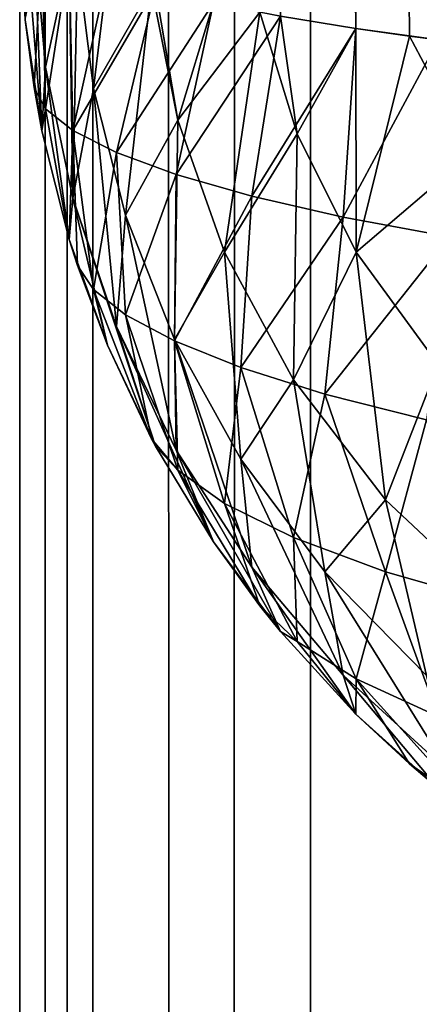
# Model space of a CAD drawing. Extents: x -265 to 265, y 0 to 1307.
# Tile 230 of 256: x -265 to -264.297, y 845.07 to 846.803. Entities that reach past the tile are written whole.
import ezdxf

# ---------------------------------------------------------------- set-up
doc = ezdxf.new("R2010")
doc.units = 0
doc.header["$LTSCALE"] = 65.185185
for name, color, linetype in [('156', 7, 'CONTINUOUS'), ('158', 7, 'CONTINUOUS'), ('159', 7, 'CONTINUOUS'), ('167', 7, 'CONTINUOUS'), ('169', 7, 'CONTINUOUS'), ('3', 7, 'CONTINUOUS'), ('4', 7, 'CONTINUOUS')]:
    doc.layers.add(name, color=color, linetype=linetype)

msp = doc.modelspace()

# ---------------------------------------------------------------- linework, layer by layer
at = {"layer": '156', "color": 7, "linetype": 'CONTINUOUS'}
for points in [[(-264.4093, 873.2129, 24.4191), (-264.2635, 846.7675, 24.5503), (-264.2635, 873.2326, 24.5503), (-264.4093, 873.2129, 24.4191)], [(-264.5417, 873.1911, 24.274), (-264.4093, 846.7871, 24.4191), (-264.4093, 873.2129, 24.4191), (-264.5417, 873.1911, 24.274)], [(-264.3149, 846.7739, 24.507), (-264.2635, 846.7675, 24.5503), (-264.4093, 873.2129, 24.4191), (-264.3149, 846.7739, 24.507)], [(-264.4093, 846.7871, 24.4191), (-264.3149, 846.7739, 24.507), (-264.4093, 873.2129, 24.4191), (-264.4093, 846.7871, 24.4191)], [(-264.5417, 846.8089, 24.274), (-264.4093, 846.7871, 24.4191), (-264.5417, 873.1911, 24.274), (-264.5417, 846.8089, 24.274)]]:
    msp.add_3dface(points, dxfattribs=at)
at = {"layer": '158', "color": 7, "linetype": 'CONTINUOUS'}
for points in [[(-264.3149, 873.2261, 15.493), (-264.2635, 873.2325, 15.4497), (-264.4093, 846.7871, 15.5809), (-264.3149, 873.2261, 15.493)], [(-264.4093, 846.7871, 15.5809), (-264.2635, 873.2325, 15.4497), (-264.2635, 846.7674, 15.4497), (-264.4093, 846.7871, 15.5809)], [(-264.4093, 873.2129, 15.5809), (-264.3149, 873.2261, 15.493), (-264.4093, 846.7871, 15.5809), (-264.4093, 873.2129, 15.5809)], [(-264.5417, 846.8089, 15.726), (-264.4093, 873.2129, 15.5809), (-264.4093, 846.7871, 15.5809), (-264.5417, 846.8089, 15.726)]]:
    msp.add_3dface(points, dxfattribs=at)
at = {"layer": '159', "color": 7, "linetype": 'CONTINUOUS'}
for points in [[(-265, 847, 23), (-264.9902, 846.8027, 16.9704), (-264.9902, 846.8027, 23.0296), (-265, 847, 23)], [(-264.9747, 846.6831, 16.9525), (-264.9611, 846.6073, 16.9411), (-264.9902, 846.8027, 23.0296), (-264.9747, 846.6831, 16.9525)], [(-264.9902, 846.8027, 23.0296), (-264.9611, 846.6073, 16.9411), (-264.9611, 846.6073, 23.0589), (-264.9902, 846.8027, 23.0296)], [(-264.9902, 846.8027, 16.9704), (-264.9747, 846.6831, 16.9525), (-264.9902, 846.8027, 23.0296), (-264.9902, 846.8027, 16.9704)], [(-264.9611, 846.6073, 16.9411), (-264.9128, 846.4158, 16.9124), (-264.9611, 846.6073, 23.0589), (-264.9611, 846.6073, 16.9411)], [(-264.9611, 846.6073, 23.0589), (-264.9128, 846.4158, 16.9124), (-264.9128, 846.4158, 23.0876), (-264.9611, 846.6073, 23.0589)], [(-264.8982, 846.37, 16.9055), (-264.8459, 846.2301, 16.8845), (-264.9128, 846.4158, 23.0876), (-264.8982, 846.37, 16.9055)], [(-264.9128, 846.4158, 23.0876), (-264.8459, 846.2301, 16.8845), (-264.8459, 846.2301, 23.1155), (-264.9128, 846.4158, 23.0876)], [(-264.9128, 846.4158, 16.9124), (-264.8982, 846.37, 16.9055), (-264.9128, 846.4158, 23.0876), (-264.9128, 846.4158, 16.9124)], [(-264.768, 846.0651, 16.8598), (-264.7611, 846.0522, 16.8578), (-264.8459, 846.2301, 23.1155), (-264.768, 846.0651, 16.8598)], [(-264.8459, 846.2301, 23.1155), (-264.7611, 846.0522, 16.8578), (-264.7611, 846.0522, 23.1422), (-264.8459, 846.2301, 23.1155)], [(-264.8459, 846.2301, 16.8845), (-264.768, 846.0651, 16.8598), (-264.8459, 846.2301, 23.1155), (-264.8459, 846.2301, 16.8845)], [(-264.7611, 846.0522, 16.8578), (-264.6594, 845.8836, 16.8325), (-264.7611, 846.0522, 23.1422), (-264.7611, 846.0522, 16.8578)], [(-264.7611, 846.0522, 23.1422), (-264.6594, 845.8836, 16.8325), (-264.6594, 845.8836, 23.1675), (-264.7611, 846.0522, 23.1422)], [(-264.578, 845.7712, 16.8157), (-264.5417, 845.726, 16.8089), (-264.6594, 845.8836, 23.1675), (-264.578, 845.7712, 16.8157)], [(-264.6594, 845.8836, 23.1675), (-264.5417, 845.726, 16.8089), (-264.5417, 845.726, 23.1911), (-264.6594, 845.8836, 23.1675)], [(-264.6594, 845.8836, 16.8325), (-264.578, 845.7712, 16.8157), (-264.6594, 845.8836, 23.1675), (-264.6594, 845.8836, 16.8325)], [(-264.5417, 845.726, 16.8089), (-264.4093, 845.5809, 16.7871), (-264.5417, 845.726, 23.1911), (-264.5417, 845.726, 16.8089)], [(-264.5417, 845.726, 23.1911), (-264.4093, 845.5809, 16.7871), (-264.4093, 845.5809, 23.2129), (-264.5417, 845.726, 23.1911)], [(-264.3149, 845.493, 16.7739), (-264.2635, 845.4497, 16.7675), (-264.4093, 845.5809, 23.2129), (-264.3149, 845.493, 16.7739)], [(-264.4093, 845.5809, 23.2129), (-264.2635, 845.4497, 16.7675), (-264.2635, 845.4497, 23.2326), (-264.4093, 845.5809, 23.2129)], [(-264.4093, 845.5809, 16.7871), (-264.3149, 845.493, 16.7739), (-264.4093, 845.5809, 23.2129), (-264.4093, 845.5809, 16.7871)]]:
    msp.add_3dface(points, dxfattribs=at)
at = {"layer": '167', "color": 7, "linetype": 'CONTINUOUS'}
for points in [[(-264.9611, 846.9411, 16.6073), (-264.9747, 846.6831, 16.9525), (-264.9902, 846.8027, 16.9704), (-264.9611, 846.9411, 16.6073)], [(-264.9747, 846.6831, 16.9525), (-264.9611, 846.9411, 16.6073), (-264.9548, 846.6457, 16.7194), (-264.9747, 846.6831, 16.9525)], [(-264.9611, 846.9411, 16.6073), (-264.9128, 846.9124, 16.4158), (-264.9548, 846.6457, 16.7194), (-264.9611, 846.9411, 16.6073)], [(-264.9548, 846.6457, 16.7194), (-264.9128, 846.9124, 16.4158), (-264.9067, 846.6074, 16.4884), (-264.9548, 846.6457, 16.7194)], [(-264.9128, 846.9124, 16.4158), (-264.8459, 846.8845, 16.2301), (-264.9067, 846.6074, 16.4884), (-264.9128, 846.9124, 16.4158)], [(-264.8459, 846.8845, 16.2301), (-264.7611, 846.8578, 16.0522), (-264.9067, 846.6074, 16.4884), (-264.8459, 846.8845, 16.2301)], [(-264.9067, 846.6074, 16.4884), (-264.7611, 846.8578, 16.0522), (-264.8301, 846.5687, 16.2625), (-264.9067, 846.6074, 16.4884)], [(-264.7611, 846.8578, 16.0522), (-264.6594, 846.8325, 15.8836), (-264.8301, 846.5687, 16.2625), (-264.7611, 846.8578, 16.0522)], [(-264.8301, 846.5687, 16.2625), (-264.6594, 846.8325, 15.8836), (-264.7251, 846.5301, 16.045), (-264.8301, 846.5687, 16.2625)], [(-264.6594, 846.8325, 15.8836), (-264.5417, 846.8089, 15.726), (-264.7251, 846.5301, 16.045), (-264.6594, 846.8325, 15.8836)], [(-264.7251, 846.5301, 16.045), (-264.5417, 846.8089, 15.726), (-264.592, 846.4921, 15.8394), (-264.7251, 846.5301, 16.045)], [(-264.5417, 846.8089, 15.726), (-264.4093, 846.7871, 15.5809), (-264.592, 846.4921, 15.8394), (-264.5417, 846.8089, 15.726)], [(-264.592, 846.4921, 15.8394), (-264.4093, 846.7871, 15.5809), (-264.4315, 846.4554, 15.6491), (-264.592, 846.4921, 15.8394)], [(-264.4093, 846.7871, 15.5809), (-264.2635, 846.7674, 15.4497), (-264.4315, 846.4554, 15.6491), (-264.4093, 846.7871, 15.5809)], [(-264.4315, 846.4554, 15.6491), (-264.2635, 846.7674, 15.4497), (-264.2443, 846.4206, 15.4779), (-264.4315, 846.4554, 15.6491)], [(-264.9611, 846.6073, 16.9411), (-264.9747, 846.6831, 16.9525), (-264.9548, 846.6457, 16.7194), (-264.9611, 846.6073, 16.9411)], [(-264.9128, 846.4158, 16.9124), (-264.9611, 846.6073, 16.9411), (-264.9548, 846.6457, 16.7194), (-264.9128, 846.4158, 16.9124)], [(-264.9128, 846.4158, 16.9124), (-264.9548, 846.6457, 16.7194), (-264.9067, 846.6074, 16.4884), (-264.9128, 846.4158, 16.9124)], [(-264.8982, 846.37, 16.9055), (-264.9128, 846.4158, 16.9124), (-264.9067, 846.6074, 16.4884), (-264.8982, 846.37, 16.9055)], [(-264.8982, 846.37, 16.9055), (-264.9067, 846.6074, 16.4884), (-264.8705, 846.3276, 16.6813), (-264.8982, 846.37, 16.9055)], [(-264.9067, 846.6074, 16.4884), (-264.8301, 846.5687, 16.2625), (-264.8705, 846.3276, 16.6813), (-264.9067, 846.6074, 16.4884)], [(-264.8705, 846.3276, 16.6813), (-264.8301, 846.5687, 16.2625), (-264.8141, 846.2832, 16.4584), (-264.8705, 846.3276, 16.6813)], [(-264.8301, 846.5687, 16.2625), (-264.7251, 846.5301, 16.045), (-264.8141, 846.2832, 16.4584), (-264.8301, 846.5687, 16.2625)], [(-264.8141, 846.2832, 16.4584), (-264.7251, 846.5301, 16.045), (-264.728, 846.2373, 16.2399), (-264.8141, 846.2832, 16.4584)], [(-264.7251, 846.5301, 16.045), (-264.592, 846.4921, 15.8394), (-264.728, 846.2373, 16.2399), (-264.7251, 846.5301, 16.045)], [(-264.728, 846.2373, 16.2399), (-264.592, 846.4921, 15.8394), (-264.6114, 846.1906, 16.0293), (-264.728, 846.2373, 16.2399)], [(-264.592, 846.4921, 15.8394), (-264.4315, 846.4554, 15.6491), (-264.6114, 846.1906, 16.0293), (-264.592, 846.4921, 15.8394)], [(-264.6114, 846.1906, 16.0293), (-264.4315, 846.4554, 15.6491), (-264.4638, 846.1439, 15.8308), (-264.6114, 846.1906, 16.0293)], [(-264.4315, 846.4554, 15.6491), (-264.2443, 846.4206, 15.4779), (-264.4638, 846.1439, 15.8308), (-264.4315, 846.4554, 15.6491)], [(-264.4638, 846.1439, 15.8308), (-264.2443, 846.4206, 15.4779), (-264.285, 846.0984, 15.6486), (-264.4638, 846.1439, 15.8308)], [(-264.8459, 846.2301, 16.8845), (-264.8982, 846.37, 16.9055), (-264.8705, 846.3276, 16.6813), (-264.8459, 846.2301, 16.8845)], [(-264.768, 846.0651, 16.8598), (-264.8459, 846.2301, 16.8845), (-264.8705, 846.3276, 16.6813), (-264.768, 846.0651, 16.8598)], [(-264.768, 846.0651, 16.8598), (-264.8705, 846.3276, 16.6813), (-264.8141, 846.2832, 16.4584), (-264.768, 846.0651, 16.8598)], [(-264.768, 846.0651, 16.8598), (-264.8141, 846.2832, 16.4584), (-264.7222, 846.0098, 16.6257), (-264.768, 846.0651, 16.8598)], [(-264.8141, 846.2832, 16.4584), (-264.728, 846.2373, 16.2399), (-264.7222, 846.0098, 16.6257), (-264.8141, 846.2832, 16.4584)], [(-264.728, 846.2373, 16.2399), (-264.6114, 846.1906, 16.0293), (-264.6397, 845.9516, 16.3938), (-264.728, 846.2373, 16.2399)], [(-264.7222, 846.0098, 16.6257), (-264.728, 846.2373, 16.2399), (-264.6397, 845.9516, 16.3938), (-264.7222, 846.0098, 16.6257)], [(-264.6397, 845.9516, 16.3938), (-264.6114, 846.1906, 16.0293), (-264.5184, 845.8915, 16.1692), (-264.6397, 845.9516, 16.3938)], [(-264.6114, 846.1906, 16.0293), (-264.4638, 846.1439, 15.8308), (-264.5184, 845.8915, 16.1692), (-264.6114, 846.1906, 16.0293)], [(-264.5184, 845.8915, 16.1692), (-264.4638, 846.1439, 15.8308), (-264.3566, 845.8311, 15.9576), (-264.5184, 845.8915, 16.1692)], [(-264.4638, 846.1439, 15.8308), (-264.285, 846.0984, 15.6486), (-264.3566, 845.8311, 15.9576), (-264.4638, 846.1439, 15.8308)], [(-264.3566, 845.8311, 15.9576), (-264.285, 846.0984, 15.6486), (-264.1535, 845.7728, 15.7664), (-264.3566, 845.8311, 15.9576)], [(-264.7611, 846.0522, 16.8578), (-264.768, 846.0651, 16.8598), (-264.7222, 846.0098, 16.6257), (-264.7611, 846.0522, 16.8578)], [(-264.6594, 845.8836, 16.8325), (-264.7611, 846.0522, 16.8578), (-264.7222, 846.0098, 16.6257), (-264.6594, 845.8836, 16.8325)], [(-264.578, 845.7712, 16.8157), (-264.6594, 845.8836, 16.8325), (-264.7222, 846.0098, 16.6257), (-264.578, 845.7712, 16.8157)], [(-264.578, 845.7712, 16.8157), (-264.7222, 846.0098, 16.6257), (-264.6397, 845.9516, 16.3938), (-264.578, 845.7712, 16.8157)], [(-264.578, 845.7712, 16.8157), (-264.6397, 845.9516, 16.3938), (-264.5121, 845.7082, 16.602), (-264.578, 845.7712, 16.8157)], [(-264.6397, 845.9516, 16.3938), (-264.5184, 845.8915, 16.1692), (-264.5121, 845.7082, 16.602), (-264.6397, 845.9516, 16.3938)], [(-264.5184, 845.8915, 16.1692), (-264.3566, 845.8311, 15.9576), (-264.4082, 845.6427, 16.3936), (-264.5184, 845.8915, 16.1692)], [(-264.5121, 845.7082, 16.602), (-264.5184, 845.8915, 16.1692), (-264.4082, 845.6427, 16.3936), (-264.5121, 845.7082, 16.602)], [(-264.4082, 845.6427, 16.3936), (-264.3566, 845.8311, 15.9576), (-264.2643, 845.5768, 16.1958), (-264.4082, 845.6427, 16.3936)], [(-264.3566, 845.8311, 15.9576), (-264.1535, 845.7728, 15.7664), (-264.2643, 845.5768, 16.1958), (-264.3566, 845.8311, 15.9576)], [(-264.5417, 845.726, 16.8089), (-264.578, 845.7712, 16.8157), (-264.5121, 845.7082, 16.602), (-264.5417, 845.726, 16.8089)], [(-264.4093, 845.5809, 16.7871), (-264.5417, 845.726, 16.8089), (-264.5121, 845.7082, 16.602), (-264.4093, 845.5809, 16.7871)], [(-264.4093, 845.5809, 16.7871), (-264.5121, 845.7082, 16.602), (-264.4082, 845.6427, 16.3936), (-264.4093, 845.5809, 16.7871)], [(-264.3149, 845.493, 16.7739), (-264.4093, 845.5809, 16.7871), (-264.4082, 845.6427, 16.3936), (-264.3149, 845.493, 16.7739)], [(-264.3149, 845.493, 16.7739), (-264.4082, 845.6427, 16.3936), (-264.205, 845.417, 16.5673), (-264.3149, 845.493, 16.7739)], [(-264.4082, 845.6427, 16.3936), (-264.2643, 845.5768, 16.1958), (-264.205, 845.417, 16.5673), (-264.4082, 845.6427, 16.3936)], [(-264.2635, 845.4497, 16.7675), (-264.3149, 845.493, 16.7739), (-264.205, 845.417, 16.5673), (-264.2635, 845.4497, 16.7675)]]:
    msp.add_3dface(points, dxfattribs=at)
at = {"layer": '169', "color": 7, "linetype": 'CONTINUOUS'}
for points in [[(-265, 847, 23), (-264.9902, 846.8027, 23.0296), (-264.9902, 846.9704, 23.1973), (-265, 847, 23)], [(-264.9902, 846.8027, 23.0296), (-264.9611, 846.6073, 23.0589), (-264.9902, 846.9704, 23.1973), (-264.9902, 846.8027, 23.0296)], [(-264.9611, 846.6073, 23.0589), (-264.9747, 846.9525, 23.3169), (-264.9902, 846.9704, 23.1973), (-264.9611, 846.6073, 23.0589)], [(-264.9747, 846.9525, 23.3169), (-264.9611, 846.6073, 23.0589), (-264.9548, 846.7194, 23.3543), (-264.9747, 846.9525, 23.3169)], [(-264.9611, 846.9411, 23.3927), (-264.9747, 846.9525, 23.3169), (-264.9548, 846.7194, 23.3543), (-264.9611, 846.9411, 23.3927)], [(-264.9128, 846.9124, 23.5842), (-264.9611, 846.9411, 23.3927), (-264.9548, 846.7194, 23.3543), (-264.9128, 846.9124, 23.5842)], [(-264.9128, 846.9124, 23.5842), (-264.9548, 846.7194, 23.3543), (-264.9067, 846.4884, 23.3926), (-264.9128, 846.9124, 23.5842)], [(-264.8982, 846.9055, 23.63), (-264.9128, 846.9124, 23.5842), (-264.9067, 846.4884, 23.3926), (-264.8982, 846.9055, 23.63)], [(-264.8982, 846.9055, 23.63), (-264.9067, 846.4884, 23.3926), (-264.8705, 846.6813, 23.6724), (-264.8982, 846.9055, 23.63)], [(-264.8459, 846.8845, 23.7699), (-264.8982, 846.9055, 23.63), (-264.8705, 846.6813, 23.6724), (-264.8459, 846.8845, 23.7699)], [(-264.768, 846.8598, 23.9349), (-264.8459, 846.8845, 23.7699), (-264.8705, 846.6813, 23.6724), (-264.768, 846.8598, 23.9349)], [(-264.768, 846.8598, 23.9349), (-264.8705, 846.6813, 23.6724), (-264.8141, 846.4584, 23.7168), (-264.768, 846.8598, 23.9349)], [(-264.768, 846.8598, 23.9349), (-264.8141, 846.4584, 23.7168), (-264.7222, 846.6257, 23.9902), (-264.768, 846.8598, 23.9349)], [(-264.7611, 846.8578, 23.9478), (-264.768, 846.8598, 23.9349), (-264.7222, 846.6257, 23.9902), (-264.7611, 846.8578, 23.9478)], [(-264.6594, 846.8325, 24.1164), (-264.7611, 846.8578, 23.9478), (-264.7222, 846.6257, 23.9902), (-264.6594, 846.8325, 24.1164)], [(-264.578, 846.8157, 24.2288), (-264.6594, 846.8325, 24.1164), (-264.7222, 846.6257, 23.9902), (-264.578, 846.8157, 24.2288)], [(-264.578, 846.8157, 24.2288), (-264.7222, 846.6257, 23.9902), (-264.6397, 846.3938, 24.0484), (-264.578, 846.8157, 24.2288)], [(-264.578, 846.8157, 24.2288), (-264.6397, 846.3938, 24.0484), (-264.5121, 846.602, 24.2918), (-264.578, 846.8157, 24.2288)], [(-264.5417, 846.8089, 24.274), (-264.578, 846.8157, 24.2288), (-264.5121, 846.602, 24.2918), (-264.5417, 846.8089, 24.274)], [(-264.4093, 846.7871, 24.4191), (-264.5417, 846.8089, 24.274), (-264.5121, 846.602, 24.2918), (-264.4093, 846.7871, 24.4191)], [(-264.4093, 846.7871, 24.4191), (-264.5121, 846.602, 24.2918), (-264.4082, 846.3936, 24.3573), (-264.4093, 846.7871, 24.4191)], [(-264.3149, 846.7739, 24.507), (-264.4093, 846.7871, 24.4191), (-264.4082, 846.3936, 24.3573), (-264.3149, 846.7739, 24.507)], [(-264.3149, 846.7739, 24.507), (-264.4082, 846.3936, 24.3573), (-264.205, 846.5673, 24.583), (-264.3149, 846.7739, 24.507)], [(-264.2635, 846.7675, 24.5503), (-264.3149, 846.7739, 24.507), (-264.205, 846.5673, 24.583), (-264.2635, 846.7675, 24.5503)], [(-264.9611, 846.6073, 23.0589), (-264.9128, 846.4158, 23.0876), (-264.9548, 846.7194, 23.3543), (-264.9611, 846.6073, 23.0589)], [(-264.9548, 846.7194, 23.3543), (-264.9128, 846.4158, 23.0876), (-264.9067, 846.4884, 23.3926), (-264.9548, 846.7194, 23.3543)], [(-264.9067, 846.4884, 23.3926), (-264.8301, 846.2625, 23.4313), (-264.8705, 846.6813, 23.6724), (-264.9067, 846.4884, 23.3926)], [(-264.8705, 846.6813, 23.6724), (-264.8301, 846.2625, 23.4313), (-264.8141, 846.4584, 23.7168), (-264.8705, 846.6813, 23.6724)], [(-264.8141, 846.4584, 23.7168), (-264.728, 846.2399, 23.7627), (-264.7222, 846.6257, 23.9902), (-264.8141, 846.4584, 23.7168)], [(-264.7222, 846.6257, 23.9902), (-264.728, 846.2399, 23.7627), (-264.6397, 846.3938, 24.0484), (-264.7222, 846.6257, 23.9902)], [(-264.6397, 846.3938, 24.0484), (-264.5184, 846.1692, 24.1085), (-264.5121, 846.602, 24.2918), (-264.6397, 846.3938, 24.0484)], [(-264.5121, 846.602, 24.2918), (-264.5184, 846.1692, 24.1085), (-264.4082, 846.3936, 24.3573), (-264.5121, 846.602, 24.2918)], [(-264.4082, 846.3936, 24.3573), (-264.2643, 846.1958, 24.4232), (-264.205, 846.5673, 24.583), (-264.4082, 846.3936, 24.3573)], [(-264.9128, 846.4158, 23.0876), (-264.8459, 846.2301, 23.1155), (-264.9067, 846.4884, 23.3926), (-264.9128, 846.4158, 23.0876)], [(-264.8459, 846.2301, 23.1155), (-264.7611, 846.0522, 23.1422), (-264.9067, 846.4884, 23.3926), (-264.8459, 846.2301, 23.1155)], [(-264.9067, 846.4884, 23.3926), (-264.7611, 846.0522, 23.1422), (-264.8301, 846.2625, 23.4313), (-264.9067, 846.4884, 23.3926)], [(-264.8301, 846.2625, 23.4313), (-264.7251, 846.045, 23.4699), (-264.8141, 846.4584, 23.7168), (-264.8301, 846.2625, 23.4313)], [(-264.8141, 846.4584, 23.7168), (-264.7251, 846.045, 23.4699), (-264.728, 846.2399, 23.7627), (-264.8141, 846.4584, 23.7168)], [(-264.728, 846.2399, 23.7627), (-264.6114, 846.0293, 23.8094), (-264.6397, 846.3938, 24.0484), (-264.728, 846.2399, 23.7627)], [(-264.6397, 846.3938, 24.0484), (-264.6114, 846.0293, 23.8094), (-264.5184, 846.1692, 24.1085), (-264.6397, 846.3938, 24.0484)], [(-264.5184, 846.1692, 24.1085), (-264.3566, 845.9576, 24.1689), (-264.4082, 846.3936, 24.3573), (-264.5184, 846.1692, 24.1085)], [(-264.4082, 846.3936, 24.3573), (-264.3566, 845.9576, 24.1689), (-264.2643, 846.1958, 24.4232), (-264.4082, 846.3936, 24.3573)], [(-264.7611, 846.0522, 23.1422), (-264.6594, 845.8836, 23.1675), (-264.8301, 846.2625, 23.4313), (-264.7611, 846.0522, 23.1422)], [(-264.8301, 846.2625, 23.4313), (-264.6594, 845.8836, 23.1675), (-264.7251, 846.045, 23.4699), (-264.8301, 846.2625, 23.4313)], [(-264.7251, 846.045, 23.4699), (-264.592, 845.8394, 23.5079), (-264.728, 846.2399, 23.7627), (-264.7251, 846.045, 23.4699)], [(-264.728, 846.2399, 23.7627), (-264.592, 845.8394, 23.5079), (-264.6114, 846.0293, 23.8094), (-264.728, 846.2399, 23.7627)], [(-264.3566, 845.9576, 24.1689), (-264.1535, 845.7664, 24.2272), (-264.2643, 846.1958, 24.4232), (-264.3566, 845.9576, 24.1689)], [(-264.6114, 846.0293, 23.8094), (-264.4638, 845.8308, 23.8561), (-264.5184, 846.1692, 24.1085), (-264.6114, 846.0293, 23.8094)], [(-264.5184, 846.1692, 24.1085), (-264.4638, 845.8308, 23.8561), (-264.3566, 845.9576, 24.1689), (-264.5184, 846.1692, 24.1085)], [(-264.6594, 845.8836, 23.1675), (-264.5417, 845.726, 23.1911), (-264.7251, 846.045, 23.4699), (-264.6594, 845.8836, 23.1675)], [(-264.7251, 846.045, 23.4699), (-264.5417, 845.726, 23.1911), (-264.592, 845.8394, 23.5079), (-264.7251, 846.045, 23.4699)], [(-264.592, 845.8394, 23.5079), (-264.4315, 845.6491, 23.5446), (-264.6114, 846.0293, 23.8094), (-264.592, 845.8394, 23.5079)], [(-264.6114, 846.0293, 23.8094), (-264.4315, 845.6491, 23.5446), (-264.4638, 845.8308, 23.8561), (-264.6114, 846.0293, 23.8094)], [(-264.4638, 845.8308, 23.8561), (-264.285, 845.6486, 23.9016), (-264.3566, 845.9576, 24.1689), (-264.4638, 845.8308, 23.8561)], [(-264.3566, 845.9576, 24.1689), (-264.285, 845.6486, 23.9016), (-264.1535, 845.7664, 24.2272), (-264.3566, 845.9576, 24.1689)], [(-264.5417, 845.726, 23.1911), (-264.4093, 845.5809, 23.2129), (-264.592, 845.8394, 23.5079), (-264.5417, 845.726, 23.1911)], [(-264.592, 845.8394, 23.5079), (-264.4093, 845.5809, 23.2129), (-264.4315, 845.6491, 23.5446), (-264.592, 845.8394, 23.5079)], [(-264.4315, 845.6491, 23.5446), (-264.2443, 845.4779, 23.5794), (-264.4638, 845.8308, 23.8561), (-264.4315, 845.6491, 23.5446)], [(-264.4638, 845.8308, 23.8561), (-264.2443, 845.4779, 23.5794), (-264.285, 845.6486, 23.9016), (-264.4638, 845.8308, 23.8561)], [(-264.4093, 845.5809, 23.2129), (-264.2635, 845.4497, 23.2326), (-264.4315, 845.6491, 23.5446), (-264.4093, 845.5809, 23.2129)], [(-264.4315, 845.6491, 23.5446), (-264.2635, 845.4497, 23.2326), (-264.2443, 845.4779, 23.5794), (-264.4315, 845.6491, 23.5446)]]:
    msp.add_3dface(points, dxfattribs=at)
at = {"layer": '3', "color": 7, "linetype": 'CONTINUOUS'}
for points in [[(-265, 1), (-264.8717, 1, 1.9579), (-265, 1299), (-265, 1)], [(-265, 1299), (-264.8717, 1, 1.9579), (-264.8717, 1299, 1.9579), (-265, 1299)], [(-264.8717, 1, 1.9579), (-264.4889, 1, 3.8823), (-264.8717, 1299, 1.9579), (-264.8717, 1, 1.9579)], [(-264.8717, 1299, 1.9579), (-264.4889, 1, 3.8823), (-264.4889, 1299, 3.8823), (-264.8717, 1299, 1.9579)], [(-264.4889, 1, 3.8823), (-263.8582, 1, 5.7403), (-264.4889, 1299, 3.8823), (-264.4889, 1, 3.8823)], [(-264.4889, 1299, 3.8823), (-263.8582, 1, 5.7403), (-263.8582, 1299, 5.7403), (-264.4889, 1299, 3.8823)]]:
    msp.add_3dface(points, dxfattribs=at)
at = {"layer": '4', "color": 7, "linetype": 'CONTINUOUS'}
for points in [[(-265, 1), (-265, 1299), (-264.8717, 1299, -1.9579), (-265, 1)], [(-264.8717, 1, -1.9579), (-265, 1), (-264.8717, 1299, -1.9579), (-264.8717, 1, -1.9579)], [(-264.4889, 1, -3.8823), (-264.8717, 1, -1.9579), (-264.4889, 1299, -3.8823), (-264.4889, 1, -3.8823)], [(-264.4889, 1299, -3.8823), (-264.8717, 1, -1.9579), (-264.8717, 1299, -1.9579), (-264.4889, 1299, -3.8823)], [(-263.8582, 1, -5.7403), (-264.4889, 1, -3.8823), (-263.8582, 1299, -5.7403), (-263.8582, 1, -5.7403)], [(-263.8582, 1299, -5.7403), (-264.4889, 1, -3.8823), (-264.4889, 1299, -3.8823), (-263.8582, 1299, -5.7403)]]:
    msp.add_3dface(points, dxfattribs=at)

doc.saveas('drawing.dxf')
